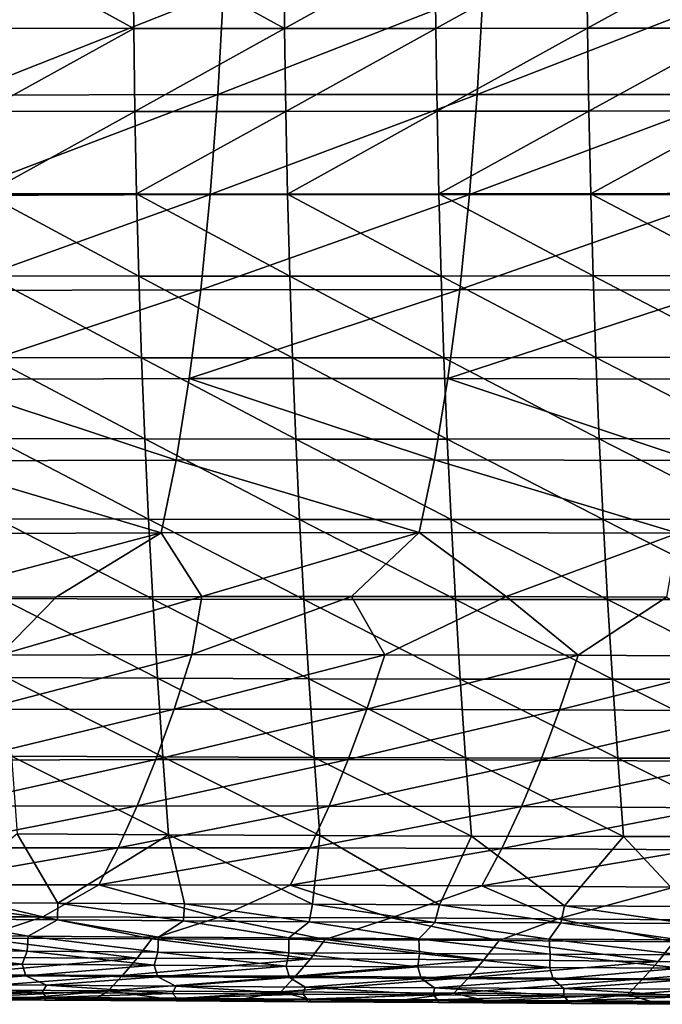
# Model space of a CAD drawing. Header units: metres. Extents: x -23 to 245, y -35 to 23.
# Tile 96 of 166: x 79 to 89, y -19 to -4. Entities that reach past the tile are written whole.
import ezdxf

# ---------------------------------------------------------------- set-up
doc = ezdxf.new("R2010")
doc.units = ezdxf.units.M
doc.layers.add('solid_509092_SW0002', color=7, linetype='CONTINUOUS')

msp = doc.modelspace()

# ---------------------------------------------------------------- linework, layer by layer
at = {"layer": 'solid_509092_SW0002'}
for points in [[(78.17128, -2.628698, 279.952911), (78.184097, -3.94029, 279.858032), (80.564735, -3.941883, 280.299866)], [(80.551659, -2.629763, 280.394104), (78.17128, -2.628698, 279.952911), (80.564735, -3.941883, 280.299866)], [(80.551659, -2.629763, 280.394104), (80.564735, -3.941883, 280.299866), (82.943779, -3.942255, 280.745697)], [(82.930214, -2.630041, 280.839233), (80.551659, -2.629763, 280.394104), (82.943779, -3.942255, 280.745697)], [(85.312592, -2.629498, 281.290161), (82.930214, -2.630041, 280.839233), (82.943779, -3.942255, 280.745697)], [(85.312592, -2.629498, 281.290161), (82.943779, -3.942255, 280.745697), (85.326889, -3.941355, 281.197327)], [(87.704468, -2.628103, 281.748657), (85.312592, -2.629498, 281.290161), (85.326889, -3.941355, 281.197327)], [(87.704468, -2.628103, 281.748657), (85.326889, -3.941355, 281.197327), (87.719742, -3.939134, 281.656555)], [(90.111519, -2.625821, 282.216553), (87.704468, -2.628103, 281.748657), (87.719742, -3.939134, 281.656555)], [(90.111519, -2.625821, 282.216553), (87.719742, -3.939134, 281.656555), (90.127991, -3.935539, 282.125214)], [(77.822517, -4.9951, 249.810028), (77.907822, -3.35678, 249.350922), (81.979378, -3.349832, 250.242508)], [(81.892097, -4.985758, 250.699844), (77.822517, -4.9951, 249.810028), (81.979378, -3.349832, 250.242508)], [(81.892097, -4.985758, 250.699844), (81.979378, -3.349832, 250.242508), (86.072426, -3.34696, 251.139832)], [(85.982697, -4.982383, 251.595734), (81.892097, -4.985758, 250.699844), (86.072426, -3.34696, 251.139832)], [(85.982697, -4.982383, 251.595734), (86.072426, -3.34696, 251.139832), (90.169525, -3.348984, 252.028717)], [(90.077721, -4.986166, 252.483963), (85.982697, -4.982383, 251.595734), (90.169525, -3.348984, 252.028717)], [(80.564735, -3.941883, 280.299866), (78.184097, -3.94029, 279.858032), (78.203117, -5.247841, 279.725739)], [(80.564735, -3.941883, 280.299866), (78.203117, -5.247841, 279.725739), (80.584091, -5.250002, 280.168518)], [(82.943779, -3.942255, 280.745697), (80.564735, -3.941883, 280.299866), (80.584091, -5.250002, 280.168518)], [(82.943779, -3.942255, 280.745697), (80.584091, -5.250002, 280.168518), (82.963768, -5.250512, 280.615265)], [(85.326889, -3.941355, 281.197327), (82.943779, -3.942255, 280.745697), (82.963768, -5.250512, 280.615265)], [(85.326889, -3.941355, 281.197327), (82.963768, -5.250512, 280.615265), (85.347786, -5.249304, 281.067841)], [(87.719742, -3.939134, 281.656555), (85.326889, -3.941355, 281.197327), (85.347786, -5.249304, 281.067841)], [(87.719742, -3.939134, 281.656555), (85.347786, -5.249304, 281.067841), (87.741814, -5.24631, 281.527985)], [(90.127991, -3.935539, 282.125214), (87.719742, -3.939134, 281.656555), (87.741814, -5.24631, 281.527985)], [(90.127991, -3.935539, 282.125214), (87.741814, -5.24631, 281.527985), (90.151489, -5.241463, 281.997589)], [(77.704979, -6.574643, 250.445663), (77.822517, -4.9951, 249.810028), (81.892097, -4.985758, 250.699844)], [(81.772041, -6.563589, 251.332886), (77.704979, -6.574643, 250.445663), (81.892097, -4.985758, 250.699844)], [(81.772041, -6.563589, 251.332886), (81.892097, -4.985758, 250.699844), (85.982697, -4.982383, 251.595734)], [(85.859375, -6.560211, 252.226501), (81.772041, -6.563589, 251.332886), (85.982697, -4.982383, 251.595734)], [(85.859375, -6.560211, 252.226501), (85.982697, -4.982383, 251.595734), (90.077721, -4.986166, 252.483963)], [(89.95153, -6.566039, 253.113388), (85.859375, -6.560211, 252.226501), (90.077721, -4.986166, 252.483963)], [(80.584091, -5.250002, 280.168518), (78.203117, -5.247841, 279.725739), (78.229042, -6.549977, 279.556061)], [(80.584091, -5.250002, 280.168518), (78.229042, -6.549977, 279.556061), (80.610428, -6.552783, 280.000031)], [(82.963768, -5.250512, 280.615265), (80.584091, -5.250002, 280.168518), (80.610428, -6.552783, 280.000031)], [(82.963768, -5.250512, 280.615265), (80.610428, -6.552783, 280.000031), (82.990807, -6.553538, 280.447968)], [(85.347786, -5.249304, 281.067841), (82.963768, -5.250512, 280.615265), (82.990807, -6.553538, 280.447968)], [(85.347786, -5.249304, 281.067841), (82.990807, -6.553538, 280.447968), (85.375809, -6.552161, 280.901703)], [(87.741814, -5.24631, 281.527985), (85.347786, -5.249304, 281.067841), (85.375809, -6.552161, 280.901703)], [(87.741814, -5.24631, 281.527985), (85.375809, -6.552161, 280.901703), (87.771057, -6.548569, 281.363007)], [(90.151489, -5.241463, 281.997589), (87.741814, -5.24631, 281.527985), (87.771057, -6.548569, 281.363007)], [(90.151489, -5.241463, 281.997589), (87.771057, -6.548569, 281.363007), (90.182182, -6.542683, 281.833771)], [(77.556931, -8.075881, 251.249496), (77.704979, -6.574643, 250.445663), (81.772041, -6.563589, 251.332886)], [(81.621071, -8.063782, 252.133102), (77.556931, -8.075881, 251.249496), (81.772041, -6.563589, 251.332886)], [(78.229042, -6.549977, 279.556061), (78.262535, -7.845235, 279.348877), (80.644371, -7.848809, 279.794281)], [(80.610428, -6.552783, 280.000031), (78.229042, -6.549977, 279.556061), (80.644371, -7.848809, 279.794281)], [(80.610428, -6.552783, 280.000031), (80.644371, -7.848809, 279.794281), (83.025482, -7.849987, 280.243683)], [(82.990807, -6.553538, 280.447968), (80.610428, -6.552783, 280.000031), (83.025482, -7.849987, 280.243683)], [(81.621071, -8.063782, 252.133102), (81.772041, -6.563589, 251.332886), (85.859375, -6.560211, 252.226501)], [(85.704475, -8.060804, 253.0233), (81.621071, -8.063782, 252.133102), (85.859375, -6.560211, 252.226501)], [(85.375809, -6.552161, 280.901703), (82.990807, -6.553538, 280.447968), (85.411438, -7.84868, 280.698853)], [(82.990807, -6.553538, 280.447968), (83.025482, -7.849987, 280.243683), (85.411438, -7.84868, 280.698853)], [(87.771057, -6.548569, 281.363007), (85.375809, -6.552161, 280.901703), (87.807823, -7.8448, 281.161591)], [(85.375809, -6.552161, 280.901703), (85.411438, -7.84868, 280.698853), (87.807823, -7.8448, 281.161591)], [(85.704475, -8.060804, 253.0233), (85.859375, -6.560211, 252.226501), (89.95153, -6.566039, 253.113388)], [(89.793068, -8.068769, 253.907791), (85.704475, -8.060804, 253.0233), (89.95153, -6.566039, 253.113388)], [(90.182182, -6.542683, 281.833771), (87.771057, -6.548569, 281.363007), (90.220222, -7.838258, 281.633698)], [(87.771057, -6.548569, 281.363007), (87.807823, -7.8448, 281.161591), (90.220222, -7.838258, 281.633698)], [(78.262535, -7.845235, 279.348877), (78.304321, -9.132151, 279.104095), (80.686646, -9.136655, 279.551239)], [(80.644371, -7.848809, 279.794281), (78.262535, -7.845235, 279.348877), (80.686646, -9.136655, 279.551239)], [(80.644371, -7.848809, 279.794281), (80.686646, -9.136655, 279.551239), (83.068443, -9.138506, 280.00238)], [(83.025482, -7.849987, 280.243683), (80.644371, -7.848809, 279.794281), (83.068443, -9.138506, 280.00238)], [(85.411438, -7.84868, 280.698853), (83.025482, -7.849987, 280.243683), (85.455231, -9.137614, 280.459259)], [(83.025482, -7.849987, 280.243683), (83.068443, -9.138506, 280.00238), (85.455231, -9.137614, 280.459259)], [(87.807823, -7.8448, 281.161591), (85.411438, -7.84868, 280.698853), (87.852516, -9.133892, 280.923676)], [(85.411438, -7.84868, 280.698853), (85.455231, -9.137614, 280.459259), (87.852516, -9.133892, 280.923676)], [(90.220222, -7.838258, 281.633698), (87.807823, -7.8448, 281.161591), (90.265831, -9.127249, 281.39743)], [(87.807823, -7.8448, 281.161591), (87.852516, -9.133892, 280.923676), (90.265831, -9.127249, 281.39743)], [(77.380005, -9.478951, 252.212204), (77.556931, -8.075881, 251.249496), (81.621071, -8.063782, 252.133102)], [(81.440887, -9.466046, 253.091263), (77.380005, -9.478951, 252.212204), (81.621071, -8.063782, 252.133102)], [(81.440887, -9.466046, 253.091263), (81.621071, -8.063782, 252.133102), (85.704475, -8.060804, 253.0233)], [(85.519768, -9.463382, 253.977005), (81.440887, -9.466046, 253.091263), (85.704475, -8.060804, 253.0233)], [(85.519768, -9.463382, 253.977005), (85.704475, -8.060804, 253.0233), (89.793068, -8.068769, 253.907791)], [(89.604195, -9.473015, 254.858017), (85.519768, -9.463382, 253.977005), (89.793068, -8.068769, 253.907791)], [(78.304321, -9.132151, 279.104095), (78.35511, -10.409495, 278.821808), (80.737953, -10.415124, 279.271027)], [(80.686646, -9.136655, 279.551239), (78.304321, -9.132151, 279.104095), (80.737953, -10.415124, 279.271027)], [(80.686646, -9.136655, 279.551239), (80.737953, -10.415124, 279.271027), (83.120369, -10.417948, 279.724182)], [(83.068443, -9.138506, 280.00238), (80.686646, -9.136655, 279.551239), (83.120369, -10.417948, 279.724182)], [(85.455231, -9.137614, 280.459259), (83.068443, -9.138506, 280.00238), (85.50779, -10.417888, 280.183075)], [(83.068443, -9.138506, 280.00238), (83.120369, -10.417948, 279.724182), (85.50779, -10.417888, 280.183075)], [(87.852516, -9.133892, 280.923676), (85.455231, -9.137614, 280.459259), (87.905655, -10.414863, 280.649445)], [(85.455231, -9.137614, 280.459259), (85.50779, -10.417888, 280.183075), (87.905655, -10.414863, 280.649445)], [(90.265831, -9.127249, 281.39743), (87.852516, -9.133892, 280.923676), (90.319389, -10.408793, 281.125061)], [(87.852516, -9.133892, 280.923676), (87.905655, -10.414863, 280.649445), (90.319389, -10.408793, 281.125061)], [(81.233009, -10.749368, 254.197433), (77.380005, -9.478951, 252.212204), (81.440887, -9.466046, 253.091263)], [(85.306824, -10.74606, 255.07811), (81.233009, -10.749368, 254.197433), (81.440887, -9.466046, 253.091263)], [(85.306824, -10.74606, 255.07811), (81.440887, -9.466046, 253.091263), (85.519768, -9.463382, 253.977005)], [(89.386559, -10.755984, 255.954926), (85.306824, -10.74606, 255.07811), (85.519768, -9.463382, 253.977005)], [(89.386559, -10.755984, 255.954926), (85.519768, -9.463382, 253.977005), (89.604195, -9.473015, 254.858017)], [(81.233009, -10.749368, 254.197433), (77.175766, -10.763673, 253.323318), (77.380005, -9.478951, 252.212204)], [(78.35511, -10.409495, 278.821808), (78.414391, -11.676963, 278.502869), (80.797798, -11.683904, 278.954376)], [(80.737953, -10.415124, 279.271027), (78.35511, -10.409495, 278.821808), (80.797798, -11.683904, 278.954376)], [(80.737953, -10.415124, 279.271027), (80.797798, -11.683904, 278.954376), (83.180794, -11.687974, 279.409821)], [(83.120369, -10.417948, 279.724182), (80.737953, -10.415124, 279.271027), (83.180794, -11.687974, 279.409821)], [(85.50779, -10.417888, 280.183075), (83.120369, -10.417948, 279.724182), (85.568718, -11.689111, 279.87088)], [(83.120369, -10.417948, 279.724182), (83.180794, -11.687974, 279.409821), (85.568718, -11.689111, 279.87088)], [(87.905655, -10.414863, 280.649445), (85.50779, -10.417888, 280.183075), (87.966873, -11.687253, 280.339355)], [(85.50779, -10.417888, 280.183075), (85.568718, -11.689111, 279.87088), (87.966873, -11.687253, 280.339355)], [(90.319389, -10.408793, 281.125061), (87.905655, -10.414863, 280.649445), (90.380585, -11.682338, 280.816925)], [(87.905655, -10.414863, 280.649445), (87.966873, -11.687253, 280.339355), (90.380585, -11.682338, 280.816925)], [(80.99942, -11.89756, 255.438583), (76.946136, -11.913525, 254.569794), (77.175766, -10.763673, 253.323318)], [(80.99942, -11.89756, 255.438583), (77.175766, -10.763673, 253.323318), (81.233009, -10.749368, 254.197433)], [(85.067741, -11.893203, 256.313507), (80.99942, -11.89756, 255.438583), (81.233009, -10.749368, 254.197433)], [(85.067741, -11.893203, 256.313507), (81.233009, -10.749368, 254.197433), (85.306824, -10.74606, 255.07811)], [(89.142448, -11.902827, 257.185242), (85.067741, -11.893203, 256.313507), (85.306824, -10.74606, 255.07811)], [(89.142448, -11.902827, 257.185242), (85.306824, -10.74606, 255.07811), (89.386559, -10.755984, 255.954926)], [(78.414391, -11.676963, 278.502869), (78.481712, -12.934475, 278.148254), (80.865768, -12.942898, 278.602295)], [(80.797798, -11.683904, 278.954376), (78.414391, -11.676963, 278.502869), (80.865768, -12.942898, 278.602295)], [(80.797798, -11.683904, 278.954376), (80.865768, -12.942898, 278.602295), (83.249382, -12.94844, 279.06015)], [(83.180794, -11.687974, 279.409821), (80.797798, -11.683904, 278.954376), (83.249382, -12.94844, 279.06015)], [(83.180794, -11.687974, 279.409821), (83.249382, -12.94844, 279.06015), (85.637726, -12.951062, 279.523499)], [(85.568718, -11.689111, 279.87088), (83.180794, -11.687974, 279.409821), (85.637726, -12.951062, 279.523499)], [(87.966873, -11.687253, 280.339355), (85.568718, -11.689111, 279.87088), (88.035988, -12.950728, 279.994019)], [(85.568718, -11.689111, 279.87088), (85.637726, -12.951062, 279.523499), (88.035988, -12.950728, 279.994019)], [(90.380585, -11.682338, 280.816925), (87.966873, -11.687253, 280.339355), (90.449348, -12.947403, 280.473358)], [(87.966873, -11.687253, 280.339355), (88.035988, -12.950728, 279.994019), (90.449348, -12.947403, 280.473358)], [(80.99942, -11.89756, 255.438583), (77.13192, -12.915998, 256.025055), (76.946136, -11.913525, 254.569794)], [(80.99942, -11.89756, 255.438583), (79.346298, -12.906889, 256.496246), (77.13192, -12.915998, 256.025055)], [(80.99942, -11.89756, 255.438583), (81.636803, -12.901232, 256.985107), (79.346298, -12.906889, 256.496246)], [(85.067741, -11.893203, 256.313507), (81.636803, -12.901232, 256.985107), (80.99942, -11.89756, 255.438583)], [(85.067741, -11.893203, 256.313507), (83.997879, -12.899858, 257.489319), (81.636803, -12.901232, 256.985107)], [(85.067741, -11.893203, 256.313507), (86.438095, -12.903677, 258.009277), (83.997879, -12.899858, 257.489319)], [(89.142448, -11.902827, 257.185242), (86.438095, -12.903677, 258.009277), (85.067741, -11.893203, 256.313507)], [(89.142448, -11.902827, 257.185242), (88.963821, -12.913785, 258.544617), (86.438095, -12.903677, 258.009277)], [(78.446205, -13.826613, 257.812195), (77.13192, -12.915998, 256.025055), (79.346298, -12.906889, 256.496246)], [(78.446205, -13.826613, 257.812195), (79.346298, -12.906889, 256.496246), (81.636803, -12.901232, 256.985107)], [(81.483429, -13.819288, 258.456482), (78.446205, -13.826613, 257.812195), (81.636803, -12.901232, 256.985107)], [(78.481712, -12.934475, 278.148254), (78.556656, -14.181963, 277.759033), (80.941498, -14.19202, 278.21582)], [(80.865768, -12.942898, 278.602295), (78.481712, -12.934475, 278.148254), (80.941498, -14.19202, 278.21582)], [(80.865768, -12.942898, 278.602295), (80.941498, -14.19202, 278.21582), (83.325798, -14.19921, 278.676178)], [(83.249382, -12.94844, 279.06015), (80.865768, -12.942898, 278.602295), (83.325798, -14.19921, 278.676178)], [(81.483429, -13.819288, 258.456482), (81.636803, -12.901232, 256.985107), (83.997879, -12.899858, 257.489319)], [(84.526718, -13.819935, 259.102417), (81.483429, -13.819288, 258.456482), (83.997879, -12.899858, 257.489319)], [(83.249382, -12.94844, 279.06015), (83.325798, -14.19921, 278.676178), (85.714577, -14.203526, 279.141724)], [(85.637726, -12.951062, 279.523499), (83.249382, -12.94844, 279.06015), (85.714577, -14.203526, 279.141724)], [(84.526718, -13.819935, 259.102417), (83.997879, -12.899858, 257.489319), (86.438095, -12.903677, 258.009277)], [(87.574295, -13.82966, 259.746979), (84.526718, -13.819935, 259.102417), (86.438095, -12.903677, 258.009277)], [(88.035988, -12.950728, 279.994019), (85.637726, -12.951062, 279.523499), (88.112854, -14.204963, 279.614075)], [(85.637726, -12.951062, 279.523499), (85.714577, -14.203526, 279.141724), (88.112854, -14.204963, 279.614075)], [(87.574295, -13.82966, 259.746979), (86.438095, -12.903677, 258.009277), (88.963821, -12.913785, 258.544617)], [(90.624405, -13.849571, 260.387207), (87.574295, -13.82966, 259.746979), (88.963821, -12.913785, 258.544617)], [(90.449348, -12.947403, 280.473358), (88.035988, -12.950728, 279.994019), (90.525642, -14.20351, 280.094849)], [(88.035988, -12.950728, 279.994019), (88.112854, -14.204963, 279.614075), (90.525642, -14.20351, 280.094849)], [(78.167603, -14.685081, 259.31134), (78.446205, -13.826613, 257.812195), (81.483429, -13.819288, 258.456482)], [(81.20031, -14.677716, 259.951538), (78.167603, -14.685081, 259.31134), (81.483429, -13.819288, 258.456482)], [(81.20031, -14.677716, 259.951538), (81.483429, -13.819288, 258.456482), (84.526718, -13.819935, 259.102417)], [(84.23835, -14.678155, 260.593536), (81.20031, -14.677716, 259.951538), (84.526718, -13.819935, 259.102417)], [(84.23835, -14.678155, 260.593536), (84.526718, -13.819935, 259.102417), (87.574295, -13.82966, 259.746979)], [(87.280975, -14.687504, 261.234894), (84.23835, -14.678155, 260.593536), (87.574295, -13.82966, 259.746979)], [(87.280975, -14.687504, 261.234894), (87.574295, -13.82966, 259.746979), (90.624405, -13.849571, 260.387207)], [(90.327438, -14.706871, 261.873138), (87.280975, -14.687504, 261.234894), (90.624405, -13.849571, 260.387207)], [(78.556656, -14.181963, 277.759033), (78.638733, -15.419577, 277.336243), (81.024536, -15.431393, 277.795929)], [(80.941498, -14.19202, 278.21582), (78.556656, -14.181963, 277.759033), (81.024536, -15.431393, 277.795929)], [(80.941498, -14.19202, 278.21582), (81.024536, -15.431393, 277.795929), (83.409676, -15.440343, 278.258789)], [(83.325798, -14.19921, 278.676178), (80.941498, -14.19202, 278.21582), (83.409676, -15.440343, 278.258789)], [(83.325798, -14.19921, 278.676178), (83.409676, -15.440343, 278.258789), (85.798981, -15.446453, 278.726349)], [(85.714577, -14.203526, 279.141724), (83.325798, -14.19921, 278.676178), (85.798981, -15.446453, 278.726349)], [(85.714577, -14.203526, 279.141724), (85.798981, -15.446453, 278.726349), (88.197281, -15.449751, 279.200165)], [(88.112854, -14.204963, 279.614075), (85.714577, -14.203526, 279.141724), (88.197281, -15.449751, 279.200165)], [(90.525642, -14.20351, 280.094849), (88.112854, -14.204963, 279.614075), (90.609413, -15.45026, 279.681763)], [(88.112854, -14.204963, 279.614075), (88.197281, -15.449751, 279.200165), (90.609413, -15.45026, 279.681763)], [(77.883278, -15.480946, 260.842621), (78.167603, -14.685081, 259.31134), (81.20031, -14.677716, 259.951538)], [(80.911507, -15.474378, 261.477783), (77.883278, -15.480946, 260.842621), (81.20031, -14.677716, 259.951538)], [(80.911507, -15.474378, 261.477783), (81.20031, -14.677716, 259.951538), (84.23835, -14.678155, 260.593536)], [(83.944344, -15.475142, 262.114868), (80.911507, -15.474378, 261.477783), (84.23835, -14.678155, 260.593536)], [(83.944344, -15.475142, 262.114868), (84.23835, -14.678155, 260.593536), (87.280975, -14.687504, 261.234894)], [(86.982079, -15.484329, 262.752014), (83.944344, -15.475142, 262.114868), (87.280975, -14.687504, 261.234894)], [(86.982079, -15.484329, 262.752014), (87.280975, -14.687504, 261.234894), (90.327438, -14.706871, 261.873138)], [(90.025009, -15.503021, 263.387299), (86.982079, -15.484329, 262.752014), (90.327438, -14.706871, 261.873138)], [(77.593056, -16.210203, 262.40451), (77.883278, -15.480946, 260.842621), (80.911507, -15.474378, 261.477783)], [(80.616882, -16.205256, 263.033936), (77.593056, -16.210203, 262.40451), (80.911507, -15.474378, 261.477783)], [(78.638733, -15.419577, 277.336243), (78.727257, -16.647673, 276.880829), (81.114227, -16.661341, 277.343567)], [(81.024536, -15.431393, 277.795929), (78.638733, -15.419577, 277.336243), (81.114227, -16.661341, 277.343567)], [(80.616882, -16.205256, 263.033936), (80.911507, -15.474378, 261.477783), (83.944344, -15.475142, 262.114868)], [(83.6446, -16.206985, 263.665314), (80.616882, -16.205256, 263.033936), (83.944344, -15.475142, 262.114868)], [(81.024536, -15.431393, 277.795929), (81.114227, -16.661341, 277.343567), (83.500404, -16.672079, 277.808838)], [(83.409676, -15.440343, 278.258789), (81.024536, -15.431393, 277.795929), (83.500404, -16.672079, 277.808838)], [(83.409676, -15.440343, 278.258789), (83.500404, -16.672079, 277.808838), (85.890404, -16.679947, 278.278137)], [(85.798981, -15.446453, 278.726349), (83.409676, -15.440343, 278.258789), (85.890404, -16.679947, 278.278137)], [(83.6446, -16.206985, 263.665314), (83.944344, -15.475142, 262.114868), (86.982079, -15.484329, 262.752014)], [(86.677551, -16.216444, 264.297363), (83.6446, -16.206985, 263.665314), (86.982079, -15.484329, 262.752014)], [(85.798981, -15.446453, 278.726349), (85.890404, -16.679947, 278.278137), (88.288849, -16.685009, 278.752869)], [(88.197281, -15.449751, 279.200165), (85.798981, -15.446453, 278.726349), (88.288849, -16.685009, 278.752869)], [(86.677551, -16.216444, 264.297363), (86.982079, -15.484329, 262.752014), (90.025009, -15.503021, 263.387299)], [(89.717094, -16.23468, 264.92865), (86.677551, -16.216444, 264.297363), (90.025009, -15.503021, 263.387299)], [(88.197281, -15.449751, 279.200165), (88.288849, -16.685009, 278.752869), (90.700356, -16.687323, 279.234497)], [(90.609413, -15.45026, 279.681763), (88.197281, -15.449751, 279.200165), (90.700356, -16.687323, 279.234497)], [(77.298058, -16.868082, 263.995209), (77.593056, -16.210203, 262.40451), (80.616882, -16.205256, 263.033936)], [(80.317566, -16.86533, 264.618683), (77.298058, -16.868082, 263.995209), (80.616882, -16.205256, 263.033936)], [(80.317566, -16.86533, 264.618683), (80.616882, -16.205256, 263.033936), (83.6446, -16.206985, 263.665314)], [(83.340187, -16.86853, 265.244049), (80.317566, -16.86533, 264.618683), (83.6446, -16.206985, 263.665314)], [(83.340187, -16.86853, 265.244049), (83.6446, -16.206985, 263.665314), (86.677551, -16.216444, 264.297363)], [(86.368332, -16.878695, 265.870483), (83.340187, -16.86853, 265.244049), (86.677551, -16.216444, 264.297363)], [(86.368332, -16.878695, 265.870483), (86.677551, -16.216444, 264.297363), (89.717094, -16.23468, 264.92865)], [(89.404411, -16.89683, 266.497284), (86.368332, -16.878695, 265.870483), (89.717094, -16.23468, 264.92865)], [(78.727257, -16.647673, 276.880829), (77.422073, -17.733932, 276.174042), (79.369179, -17.740509, 276.556)], [(81.114227, -16.661341, 277.343567), (78.727257, -16.647673, 276.880829), (79.369179, -17.740509, 276.556)], [(81.114227, -16.661341, 277.343567), (79.369179, -17.740509, 276.556), (81.364876, -17.747829, 276.947388)], [(81.114227, -16.661341, 277.343567), (81.364876, -17.747829, 276.947388), (83.38372, -17.756151, 277.343445)], [(83.500404, -16.672079, 277.808838), (81.114227, -16.661341, 277.343567), (83.38372, -17.756151, 277.343445)], [(83.500404, -16.672079, 277.808838), (83.38372, -17.756151, 277.343445), (85.388603, -17.76615, 277.736847)], [(85.890404, -16.679947, 278.278137), (83.500404, -16.672079, 277.808838), (85.388603, -17.76615, 277.736847)], [(85.890404, -16.679947, 278.278137), (85.388603, -17.76615, 277.736847), (87.358971, -17.77836, 278.123535)], [(88.288849, -16.685009, 278.752869), (85.890404, -16.679947, 278.278137), (87.358971, -17.77836, 278.123535)], [(88.288849, -16.685009, 278.752869), (87.358971, -17.77836, 278.123535), (89.318642, -17.792545, 278.508606)], [(90.700356, -16.687323, 279.234497), (88.288849, -16.685009, 278.752869), (89.318642, -17.792545, 278.508606)], [(76.999992, -17.450142, 265.611542), (77.298058, -16.868082, 263.995209), (80.317566, -16.86533, 264.618683)], [(80.015282, -17.449919, 266.229279), (76.999992, -17.450142, 265.611542), (80.317566, -16.86533, 264.618683)], [(80.015282, -17.449919, 266.229279), (80.317566, -16.86533, 264.618683), (83.340187, -16.86853, 265.244049)], [(83.032738, -17.454988, 266.848785), (80.015282, -17.449919, 266.229279), (83.340187, -16.86853, 265.244049)], [(83.032738, -17.454988, 266.848785), (83.340187, -16.86853, 265.244049), (86.368332, -16.878695, 265.870483)], [(86.055809, -17.46633, 267.469788), (83.032738, -17.454988, 266.848785), (86.368332, -16.878695, 265.870483)], [(86.055809, -17.46633, 267.469788), (86.368332, -16.878695, 265.870483), (89.404411, -16.89683, 266.497284)], [(89.087936, -17.484924, 268.092072), (86.055809, -17.46633, 267.469788), (89.404411, -16.89683, 266.497284)], [(76.999992, -17.450142, 265.611542), (79.129601, -17.956444, 267.741302), (76.398956, -17.954477, 267.186279)], [(80.015282, -17.449919, 266.229279), (79.129601, -17.956444, 267.741302), (76.999992, -17.450142, 265.611542)], [(80.015282, -17.449919, 266.229279), (81.89846, -17.962303, 268.305328), (79.129601, -17.956444, 267.741302)], [(83.032738, -17.454988, 266.848785), (81.89846, -17.962303, 268.305328), (80.015282, -17.449919, 266.229279)], [(83.032738, -17.454988, 266.848785), (84.622726, -17.972574, 268.861053), (81.89846, -17.962303, 268.305328)], [(86.055809, -17.46633, 267.469788), (84.622726, -17.972574, 268.861053), (83.032738, -17.454988, 266.848785)], [(86.055809, -17.46633, 267.469788), (87.251427, -17.987358, 269.397552), (84.622726, -17.972574, 268.861053)], [(89.087936, -17.484924, 268.092072), (87.251427, -17.987358, 269.397552), (86.055809, -17.46633, 267.469788)], [(89.087936, -17.484924, 268.092072), (89.832581, -18.007088, 269.924194), (87.251427, -17.987358, 269.397552)], [(79.364487, -18.002785, 276.424927), (77.422073, -17.733932, 276.174042), (77.380203, -17.985411, 276.040497)], [(79.364487, -18.002785, 276.424927), (79.369179, -17.740509, 276.556), (77.422073, -17.733932, 276.174042)], [(81.348343, -18.017965, 276.810516), (79.369179, -17.740509, 276.556), (79.364487, -18.002785, 276.424927)], [(81.348343, -18.017965, 276.810516), (81.364876, -17.747829, 276.947388), (79.369179, -17.740509, 276.556)], [(83.331749, -18.031033, 277.19751), (81.364876, -17.747829, 276.947388), (81.348343, -18.017965, 276.810516)], [(83.331749, -18.031033, 277.19751), (83.38372, -17.756151, 277.343445), (81.364876, -17.747829, 276.947388)], [(85.314667, -18.042067, 277.586243), (83.38372, -17.756151, 277.343445), (83.331749, -18.031033, 277.19751)], [(85.314667, -18.042067, 277.586243), (85.388603, -17.76615, 277.736847), (83.38372, -17.756151, 277.343445)], [(87.297081, -18.051146, 277.976959), (85.388603, -17.76615, 277.736847), (85.314667, -18.042067, 277.586243)], [(87.297081, -18.051146, 277.976959), (87.358971, -17.77836, 278.123535), (85.388603, -17.76615, 277.736847)], [(89.278954, -18.058352, 278.369934), (87.358971, -17.77836, 278.123535), (87.297081, -18.051146, 277.976959)], [(89.278954, -18.058352, 278.369934), (89.318642, -17.792545, 278.508606), (87.358971, -17.77836, 278.123535)], [(78.11554, -18.293056, 268.839905), (76.398956, -17.954477, 267.186279), (79.129601, -17.956444, 267.741302)], [(77.380203, -17.985411, 276.040497), (76.842667, -18.239458, 275.766815), (78.898453, -18.257622, 276.164063)], [(79.364487, -18.002785, 276.424927), (77.380203, -17.985411, 276.040497), (78.898453, -18.257622, 276.164063)], [(80.849754, -18.300005, 269.393463), (78.11554, -18.293056, 268.839905), (79.129601, -17.956444, 267.741302)], [(79.364487, -18.002785, 276.424927), (78.898453, -18.257622, 276.164063), (80.95372, -18.273575, 276.562714)], [(80.849754, -18.300005, 269.393463), (79.129601, -17.956444, 267.741302), (81.89846, -17.962303, 268.305328)], [(81.348343, -18.017965, 276.810516), (79.364487, -18.002785, 276.424927), (80.95372, -18.273575, 276.562714)], [(83.585777, -18.310968, 269.948395), (80.849754, -18.300005, 269.393463), (81.89846, -17.962303, 268.305328)], [(83.585777, -18.310968, 269.948395), (81.89846, -17.962303, 268.305328), (84.622726, -17.972574, 268.861053)], [(86.327469, -18.326662, 270.505188), (83.585777, -18.310968, 269.948395), (84.622726, -17.972574, 268.861053)], [(86.327469, -18.326662, 270.505188), (84.622726, -17.972574, 268.861053), (87.251427, -17.987358, 269.397552)], [(89.078705, -18.347805, 271.064331), (86.327469, -18.326662, 270.505188), (87.251427, -17.987358, 269.397552)], [(89.078705, -18.347805, 271.064331), (87.251427, -17.987358, 269.397552), (89.832581, -18.007088, 269.924194)], [(81.348343, -18.017965, 276.810516), (80.95372, -18.273575, 276.562714), (83.008453, -18.287413, 276.963135)], [(83.331749, -18.031033, 277.19751), (81.348343, -18.017965, 276.810516), (83.008453, -18.287413, 276.963135)], [(83.331749, -18.031033, 277.19751), (83.008453, -18.287413, 276.963135), (85.062599, -18.299236, 277.36557)], [(85.314667, -18.042067, 277.586243), (83.331749, -18.031033, 277.19751), (85.062599, -18.299236, 277.36557)], [(85.314667, -18.042067, 277.586243), (85.062599, -18.299236, 277.36557), (87.116142, -18.309143, 277.770416)], [(87.297081, -18.051146, 277.976959), (85.314667, -18.042067, 277.586243), (87.116142, -18.309143, 277.770416)], [(87.297081, -18.051146, 277.976959), (87.116142, -18.309143, 277.770416), (89.169029, -18.317226, 278.177979)], [(89.278954, -18.058352, 278.369934), (87.297081, -18.051146, 277.976959), (89.169029, -18.317226, 278.177979)], [(76.842667, -18.239458, 275.766815), (76.82122, -18.475977, 275.561798), (78.884621, -18.493715, 275.959778)], [(78.898453, -18.257622, 276.164063), (76.842667, -18.239458, 275.766815), (78.884621, -18.493715, 275.959778)], [(80.618462, -18.604881, 270.662262), (77.887344, -18.595282, 270.112427), (78.11554, -18.293056, 268.839905)], [(80.618462, -18.604881, 270.662262), (78.11554, -18.293056, 268.839905), (80.849754, -18.300005, 269.393463)], [(78.898453, -18.257622, 276.164063), (78.884621, -18.493715, 275.959778), (80.947456, -18.50942, 276.359436)], [(80.95372, -18.273575, 276.562714), (78.898453, -18.257622, 276.164063), (80.947456, -18.50942, 276.359436)], [(83.350525, -18.617966, 271.213379), (80.618462, -18.604881, 270.662262), (80.849754, -18.300005, 269.393463)], [(83.350525, -18.617966, 271.213379), (80.849754, -18.300005, 269.393463), (83.585777, -18.310968, 269.948395)], [(80.95372, -18.273575, 276.562714), (80.947456, -18.50942, 276.359436), (83.009697, -18.523201, 276.761047)], [(83.008453, -18.287413, 276.963135), (80.95372, -18.273575, 276.562714), (83.009697, -18.523201, 276.761047)], [(83.008453, -18.287413, 276.963135), (83.009697, -18.523201, 276.761047), (85.071297, -18.535166, 277.165039)], [(85.062599, -18.299236, 277.36557), (83.008453, -18.287413, 276.963135), (85.071297, -18.535166, 277.165039)], [(86.087906, -18.635233, 271.766541), (83.350525, -18.617966, 271.213379), (83.585777, -18.310968, 269.948395)], [(86.087906, -18.635233, 271.766541), (83.585777, -18.310968, 269.948395), (86.327469, -18.326662, 270.505188)], [(85.062599, -18.299236, 277.36557), (85.071297, -18.535166, 277.165039), (87.132217, -18.545425, 277.571655)], [(87.116142, -18.309143, 277.770416), (85.062599, -18.299236, 277.36557), (87.132217, -18.545425, 277.571655)], [(87.116142, -18.309143, 277.770416), (87.132217, -18.545425, 277.571655), (89.192429, -18.55409, 277.981293)], [(89.169029, -18.317226, 278.177979), (87.116142, -18.309143, 277.770416), (89.192429, -18.55409, 277.981293)], [(76.82122, -18.475977, 275.561798), (76.72654, -18.685503, 275.314575), (78.807381, -18.702875, 275.71521)], [(78.884621, -18.493715, 275.959778), (76.82122, -18.475977, 275.561798), (78.807381, -18.702875, 275.71521)], [(88.834969, -18.657379, 272.322418), (86.087906, -18.635233, 271.766541), (86.327469, -18.326662, 270.505188)], [(88.834969, -18.657379, 272.322418), (86.327469, -18.326662, 270.505188), (89.078705, -18.347805, 271.064331)], [(91.596085, -18.685101, 272.881866), (88.834969, -18.657379, 272.322418), (89.078705, -18.347805, 271.064331)], [(77.661339, -18.86483, 271.392914), (77.887344, -18.595282, 270.112427), (80.618462, -18.604881, 270.662262)], [(80.389511, -18.877413, 271.939117), (77.661339, -18.86483, 271.392914), (80.618462, -18.604881, 270.662262)], [(78.884621, -18.493715, 275.959778), (78.807381, -18.702875, 275.71521), (80.887611, -18.718397, 276.117706)], [(80.947456, -18.50942, 276.359436), (78.884621, -18.493715, 275.959778), (80.887611, -18.718397, 276.117706)], [(80.389511, -18.877413, 271.939117), (80.618462, -18.604881, 270.662262), (83.350525, -18.617966, 271.213379)], [(83.117569, -18.89254, 272.486359), (80.389511, -18.877413, 271.939117), (83.350525, -18.617966, 271.213379)], [(80.947456, -18.50942, 276.359436), (80.887611, -18.718397, 276.117706), (82.967186, -18.732195, 276.52243)], [(83.009697, -18.523201, 276.761047), (80.947456, -18.50942, 276.359436), (82.967186, -18.732195, 276.52243)], [(83.009697, -18.523201, 276.761047), (82.967186, -18.732195, 276.52243), (85.046066, -18.744394, 276.929749)], [(85.071297, -18.535166, 277.165039), (83.009697, -18.523201, 276.761047), (85.046066, -18.744394, 276.929749)], [(83.117569, -18.89254, 272.486359), (83.350525, -18.617966, 271.213379), (86.087906, -18.635233, 271.766541)], [(85.850349, -18.910858, 273.035614), (83.117569, -18.89254, 272.486359), (86.087906, -18.635233, 271.766541)], [(85.071297, -18.535166, 277.165039), (85.046066, -18.744394, 276.929749), (87.124207, -18.755121, 277.339996)], [(87.132217, -18.545425, 277.571655), (85.071297, -18.535166, 277.165039), (87.124207, -18.755121, 277.339996)], [(85.850349, -18.910858, 273.035614), (86.087906, -18.635233, 271.766541), (88.834969, -18.657379, 272.322418)], [(87.132217, -18.545425, 277.571655), (87.124207, -18.755121, 277.339996), (89.201569, -18.764502, 277.753571)], [(89.192429, -18.55409, 277.981293), (87.132217, -18.545425, 277.571655), (89.201569, -18.764502, 277.753571)], [(78.807381, -18.702875, 275.71521), (76.72654, -18.685503, 275.314575), (76.785141, -18.867115, 275.072327)], [(78.807381, -18.702875, 275.71521), (76.785141, -18.867115, 275.072327), (78.864784, -18.883749, 275.472198)], [(80.887611, -18.718397, 276.117706), (78.807381, -18.702875, 275.71521), (78.864784, -18.883749, 275.472198)], [(80.887611, -18.718397, 276.117706), (78.864784, -18.883749, 275.472198), (80.943794, -18.898788, 275.874115)], [(82.967186, -18.732195, 276.52243), (80.887611, -18.718397, 276.117706), (80.943794, -18.898788, 275.874115)], [(82.967186, -18.732195, 276.52243), (80.943794, -18.898788, 275.874115), (83.022118, -18.912369, 276.278473)], [(85.046066, -18.744394, 276.929749), (82.967186, -18.732195, 276.52243), (83.022118, -18.912369, 276.278473)], [(85.046066, -18.744394, 276.929749), (83.022118, -18.912369, 276.278473), (85.099709, -18.924633, 276.685577)], [(87.124207, -18.755121, 277.339996), (85.046066, -18.744394, 276.929749), (85.099709, -18.924633, 276.685577)], [(87.124207, -18.755121, 277.339996), (85.099709, -18.924633, 276.685577), (87.176529, -18.935719, 277.095886)], [(88.592667, -18.933016, 273.587921), (85.850349, -18.910858, 273.035614), (88.834969, -18.657379, 272.322418)], [(89.201569, -18.764502, 277.753571), (87.124207, -18.755121, 277.339996), (87.176529, -18.935719, 277.095886)], [(89.201569, -18.764502, 277.753571), (87.176529, -18.935719, 277.095886), (89.252518, -18.945766, 277.509705)], [(88.592667, -18.933016, 273.587921), (88.834969, -18.657379, 272.322418), (91.596085, -18.685101, 272.881866)], [(91.349358, -18.959661, 274.144257), (88.592667, -18.933016, 273.587921), (91.596085, -18.685101, 272.881866)], [(78.864784, -18.883749, 275.472198), (76.785141, -18.867115, 275.072327), (77.150444, -19.019056, 274.868103)], [(78.864784, -18.883749, 275.472198), (77.150444, -19.019056, 274.868103), (79.190933, -19.034424, 275.260315)], [(77.437683, -19.106119, 272.681427), (77.661339, -18.86483, 271.392914), (80.389511, -18.877413, 271.939117)], [(80.163124, -19.122061, 273.223999), (77.437683, -19.106119, 272.681427), (80.389511, -18.877413, 271.939117)], [(80.943794, -18.898788, 275.874115), (78.864784, -18.883749, 275.472198), (79.190933, -19.034424, 275.260315)], [(80.943794, -18.898788, 275.874115), (79.190933, -19.034424, 275.260315), (81.230797, -19.048534, 275.654663)], [(80.163124, -19.122061, 273.223999), (80.389511, -18.877413, 271.939117), (83.117569, -18.89254, 272.486359)], [(82.887161, -19.138998, 273.767212), (80.163124, -19.122061, 273.223999), (83.117569, -18.89254, 272.486359)], [(83.022118, -18.912369, 276.278473), (80.943794, -18.898788, 275.874115), (81.230797, -19.048534, 275.654663)], [(83.022118, -18.912369, 276.278473), (81.230797, -19.048534, 275.654663), (83.269974, -19.061533, 276.051575)], [(82.887161, -19.138998, 273.767212), (83.117569, -18.89254, 272.486359), (85.850349, -18.910858, 273.035614)], [(85.615036, -19.157486, 274.312256), (82.887161, -19.138998, 273.767212), (85.850349, -18.910858, 273.035614)], [(85.099709, -18.924633, 276.685577), (83.022118, -18.912369, 276.278473), (83.269974, -19.061533, 276.051575)], [(85.099709, -18.924633, 276.685577), (83.269974, -19.061533, 276.051575), (85.308418, -19.073568, 276.451355)], [(87.176529, -18.935719, 277.095886), (85.099709, -18.924633, 276.685577), (85.308418, -19.073568, 276.451355)], [(87.176529, -18.935719, 277.095886), (85.308418, -19.073568, 276.451355), (87.346092, -19.084787, 276.85437)], [(85.615036, -19.157486, 274.312256), (85.850349, -18.910858, 273.035614), (88.592667, -18.933016, 273.587921)], [(88.351997, -19.178085, 274.860413), (85.615036, -19.157486, 274.312256), (88.592667, -18.933016, 273.587921)], [(89.252518, -18.945766, 277.509705), (87.176529, -18.935719, 277.095886), (87.346092, -19.084787, 276.85437)], [(89.252518, -18.945766, 277.509705), (87.346092, -19.084787, 276.85437), (89.382935, -19.095337, 277.260986)], [(88.351997, -19.178085, 274.860413), (88.592667, -18.933016, 273.587921), (91.349358, -18.959661, 274.144257)], [(77.150444, -19.019056, 274.868103), (77.060318, -19.133036, 274.559845), (79.119072, -19.147837, 274.955078)], [(79.190933, -19.034424, 275.260315), (77.150444, -19.019056, 274.868103), (79.119072, -19.147837, 274.955078)], [(79.190933, -19.034424, 275.260315), (79.119072, -19.147837, 274.955078), (81.177185, -19.161629, 275.352631)], [(81.230797, -19.048534, 275.654663), (79.190933, -19.034424, 275.260315), (81.177185, -19.161629, 275.352631)], [(81.230797, -19.048534, 275.654663), (81.177185, -19.161629, 275.352631), (83.234604, -19.174583, 275.752838)], [(83.269974, -19.061533, 276.051575), (81.230797, -19.048534, 275.654663), (83.234604, -19.174583, 275.752838)], [(83.269974, -19.061533, 276.051575), (83.234604, -19.174583, 275.752838), (85.291267, -19.186863, 276.156097)], [(85.308418, -19.073568, 276.451355), (83.269974, -19.061533, 276.051575), (85.291267, -19.186863, 276.156097)], [(85.308418, -19.073568, 276.451355), (85.291267, -19.186863, 276.156097), (87.34713, -19.198637, 276.562775)], [(87.346092, -19.084787, 276.85437), (85.308418, -19.073568, 276.451355), (87.34713, -19.198637, 276.562775)], [(87.346092, -19.084787, 276.85437), (87.34713, -19.198637, 276.562775), (89.402138, -19.210073, 276.973267)], [(89.382935, -19.095337, 277.260986), (87.346092, -19.084787, 276.85437), (89.402138, -19.210073, 276.973267)], [(91.103279, -19.201349, 275.412903), (88.351997, -19.178085, 274.860413), (91.349358, -18.959661, 274.144257)], [(79.119072, -19.147837, 274.955078), (77.060318, -19.133036, 274.559845), (77.132454, -19.212339, 274.270355)], [(77.07856, -19.257027, 273.635071), (77.716064, -19.231117, 273.473358), (78.851173, -19.237553, 273.692078)], [(79.157104, -19.269426, 274.033569), (77.07856, -19.257027, 273.635071), (78.851173, -19.237553, 273.692078)], [(77.097351, -19.253502, 273.952545), (77.07856, -19.257027, 273.635071), (79.157104, -19.269426, 274.033569)], [(77.132454, -19.212339, 274.270355), (77.097351, -19.253502, 273.952545), (79.166107, -19.266706, 274.349274)], [(79.166107, -19.266706, 274.349274), (77.097351, -19.253502, 273.952545), (79.157104, -19.269426, 274.033569)], [(79.119072, -19.147837, 274.955078), (77.132454, -19.212339, 274.270355), (79.189423, -19.226294, 274.665039)], [(79.189423, -19.226294, 274.665039), (77.132454, -19.212339, 274.270355), (79.166107, -19.266706, 274.349274)], [(77.716064, -19.231117, 273.473358), (77.437683, -19.106119, 272.681427), (80.163124, -19.122061, 273.223999)], [(78.851173, -19.237553, 273.692078), (77.716064, -19.231117, 273.473358), (80.163124, -19.122061, 273.223999)], [(79.981003, -19.243988, 273.910522), (78.851173, -19.237553, 273.692078), (80.163124, -19.122061, 273.223999)], [(79.157104, -19.269426, 274.033569), (78.851173, -19.237553, 273.692078), (79.981003, -19.243988, 273.910522)], [(81.177185, -19.161629, 275.352631), (79.119072, -19.147837, 274.955078), (79.189423, -19.226294, 274.665039)], [(79.157104, -19.269426, 274.033569), (79.981003, -19.243988, 273.910522), (81.112556, -19.250563, 274.130463)], [(81.235077, -19.2817, 274.43454), (79.157104, -19.269426, 274.033569), (81.112556, -19.250563, 274.130463)], [(79.189423, -19.226294, 274.665039), (79.166107, -19.266706, 274.349274), (81.234253, -19.27949, 274.748413)], [(81.177185, -19.161629, 275.352631), (79.189423, -19.226294, 274.665039), (81.245758, -19.239538, 275.062134)], [(81.245758, -19.239538, 275.062134), (79.189423, -19.226294, 274.665039), (81.234253, -19.27949, 274.748413)], [(81.112556, -19.250563, 274.130463), (79.981003, -19.243988, 273.910522), (80.163124, -19.122061, 273.223999)], [(81.112556, -19.250563, 274.130463), (80.163124, -19.122061, 273.223999), (82.887161, -19.138998, 273.767212)], [(82.243759, -19.257282, 274.351379), (81.112556, -19.250563, 274.130463), (82.887161, -19.138998, 273.767212)], [(81.235077, -19.2817, 274.43454), (81.112556, -19.250563, 274.130463), (82.243759, -19.257282, 274.351379)], [(83.234604, -19.174583, 275.752838), (81.177185, -19.161629, 275.352631), (81.245758, -19.239538, 275.062134)], [(81.245758, -19.239538, 275.062134), (81.234253, -19.27949, 274.748413), (83.301727, -19.292055, 275.150421)], [(83.234604, -19.174583, 275.752838), (81.245758, -19.239538, 275.062134), (83.301407, -19.252254, 275.461945)], [(83.301407, -19.252254, 275.461945), (81.245758, -19.239538, 275.062134), (83.301727, -19.292055, 275.150421)], [(83.369637, -19.264109, 274.572021), (82.243759, -19.257282, 274.351379), (82.887161, -19.138998, 273.767212)], [(83.369637, -19.264109, 274.572021), (82.887161, -19.138998, 273.767212), (85.615036, -19.157486, 274.312256)], [(85.291267, -19.186863, 276.156097), (83.234604, -19.174583, 275.752838), (83.301407, -19.252254, 275.461945)], [(85.291267, -19.186863, 276.156097), (83.301407, -19.252254, 275.461945), (85.356308, -19.264629, 275.864899)], [(83.301407, -19.252254, 275.461945), (83.301727, -19.292055, 275.150421), (85.368462, -19.304607, 275.555603)], [(85.356308, -19.264629, 275.864899), (83.301407, -19.252254, 275.461945), (85.368462, -19.304607, 275.555603)], [(84.761841, -19.272724, 274.845551), (83.369637, -19.264109, 274.572021), (85.615036, -19.157486, 274.312256)], [(86.128029, -19.281349, 275.114258), (84.761841, -19.272724, 274.845551), (85.615036, -19.157486, 274.312256)], [(87.34713, -19.198637, 276.562775), (85.291267, -19.186863, 276.156097), (85.356308, -19.264629, 275.864899)], [(87.34713, -19.198637, 276.562775), (85.356308, -19.264629, 275.864899), (87.410408, -19.276844, 276.271362)], [(86.128029, -19.281349, 275.114258), (85.615036, -19.157486, 274.312256), (88.351997, -19.178085, 274.860413)], [(87.459305, -19.289894, 275.375946), (86.128029, -19.281349, 275.114258), (88.351997, -19.178085, 274.860413)], [(89.402138, -19.210073, 276.973267), (87.34713, -19.198637, 276.562775), (87.410408, -19.276844, 276.271362)], [(89.402138, -19.210073, 276.973267), (87.410408, -19.276844, 276.271362), (89.463638, -19.289083, 276.681732)], [(88.763054, -19.298508, 275.632446), (87.459305, -19.289894, 275.375946), (88.351997, -19.178085, 274.860413)], [(88.763054, -19.298508, 275.632446), (88.351997, -19.178085, 274.860413), (91.103279, -19.201349, 275.412903)], [(90.04332, -19.30728, 275.884735), (88.763054, -19.298508, 275.632446), (91.103279, -19.201349, 275.412903)], [(79.166107, -19.266706, 274.349274), (79.157104, -19.269426, 274.033569), (81.235077, -19.2817, 274.43454)], [(81.234253, -19.27949, 274.748413), (79.166107, -19.266706, 274.349274), (81.235077, -19.2817, 274.43454)], [(81.234253, -19.27949, 274.748413), (81.235077, -19.2817, 274.43454), (83.312393, -19.294077, 274.838348)], [(83.301727, -19.292055, 275.150421), (81.234253, -19.27949, 274.748413), (83.312393, -19.294077, 274.838348)], [(83.312393, -19.294077, 274.838348), (81.235077, -19.2817, 274.43454), (82.243759, -19.257282, 274.351379)], [(83.312393, -19.294077, 274.838348), (82.243759, -19.257282, 274.351379), (83.369637, -19.264109, 274.572021)], [(83.301727, -19.292055, 275.150421), (83.312393, -19.294077, 274.838348), (85.389, -19.306784, 275.245392)], [(85.368462, -19.304607, 275.555603), (83.301727, -19.292055, 275.150421), (85.389, -19.306784, 275.245392)], [(83.312393, -19.294077, 274.838348), (83.369637, -19.264109, 274.572021), (84.761841, -19.272724, 274.845551)], [(85.389, -19.306784, 275.245392), (83.312393, -19.294077, 274.838348), (84.761841, -19.272724, 274.845551)], [(85.389, -19.306784, 275.245392), (84.761841, -19.272724, 274.845551), (86.128029, -19.281349, 275.114258)], [(85.356308, -19.264629, 275.864899), (85.368462, -19.304607, 275.555603), (87.434395, -19.317352, 275.964417)], [(87.410408, -19.276844, 276.271362), (85.356308, -19.264629, 275.864899), (87.434395, -19.317352, 275.964417)], [(85.368462, -19.304607, 275.555603), (85.389, -19.306784, 275.245392), (87.464821, -19.320044, 275.656097)], [(87.434395, -19.317352, 275.964417), (85.368462, -19.304607, 275.555603), (87.464821, -19.320044, 275.656097)], [(85.389, -19.306784, 275.245392), (86.128029, -19.281349, 275.114258), (87.459305, -19.289894, 275.375946)], [(87.464821, -19.320044, 275.656097), (85.389, -19.306784, 275.245392), (87.459305, -19.289894, 275.375946)], [(87.410408, -19.276844, 276.271362), (87.434395, -19.317352, 275.964417), (89.499458, -19.330496, 276.377197)], [(89.463638, -19.289083, 276.681732), (87.410408, -19.276844, 276.271362), (89.499458, -19.330496, 276.377197)], [(87.434395, -19.317352, 275.964417), (87.464821, -19.320044, 275.656097), (89.53978, -19.334087, 276.070831)], [(89.499458, -19.330496, 276.377197), (87.434395, -19.317352, 275.964417), (89.53978, -19.334087, 276.070831)], [(87.464821, -19.320044, 275.656097), (87.459305, -19.289894, 275.375946), (88.763054, -19.298508, 275.632446)], [(89.53978, -19.334087, 276.070831), (87.464821, -19.320044, 275.656097), (88.763054, -19.298508, 275.632446)], [(89.53978, -19.334087, 276.070831), (88.763054, -19.298508, 275.632446), (90.04332, -19.30728, 275.884735)]]:
    msp.add_3dface(points, dxfattribs=at)

doc.saveas('drawing.dxf')
